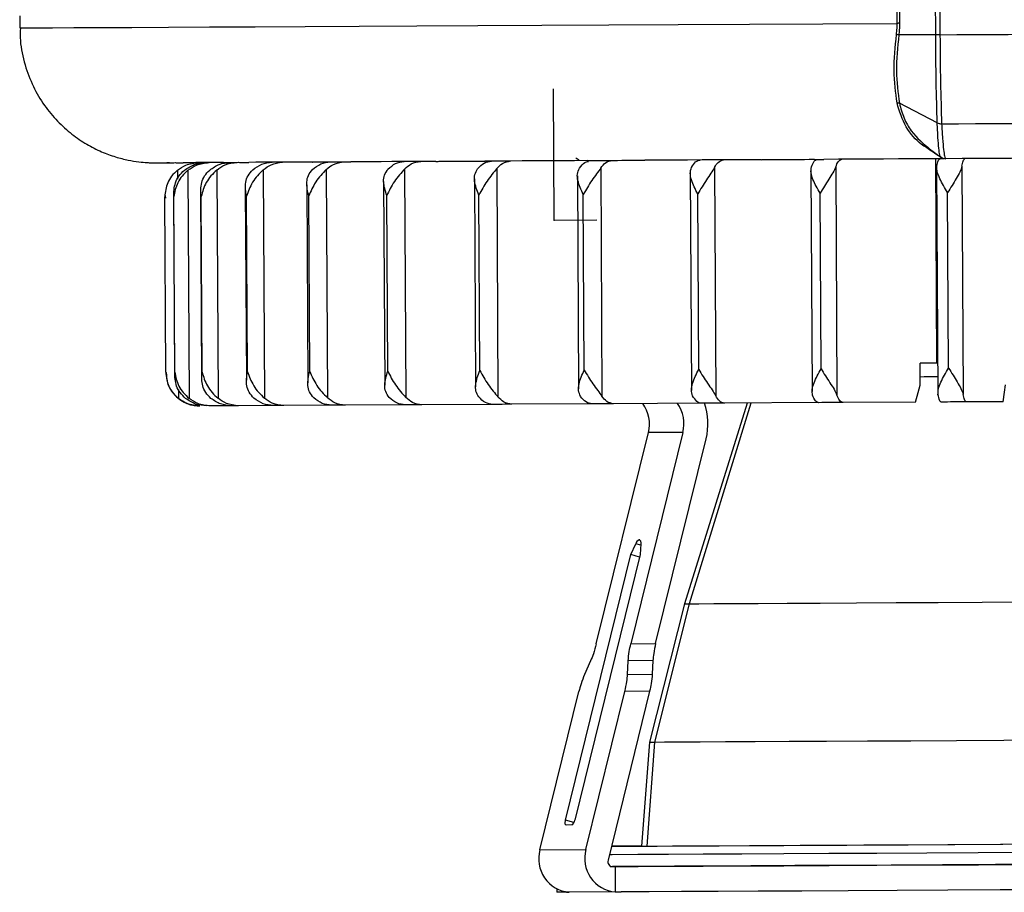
# Model space of a CAD drawing. Header units: millimetres. Extents: x -353 to -41, y 81 to 365.
# Tile 1 of 48: x -349 to -291, y 81 to 132. Entities that reach past the tile are written whole.
import ezdxf

# ---------------------------------------------------------------- set-up
doc = ezdxf.new("R2010")
doc.units = ezdxf.units.MM
doc.header["$PDSIZE"] = -1

msp = doc.modelspace()

# ---------------------------------------------------------------- linework, layer by layer
at = {"color": 7, "linetype": 'Continuous', "lineweight": 25}
for p, q in [((-294.901, 166.669), (-294.713, 131.106)), ((-294.964, 131.105), (-295.152, 166.593)), ((-297.236, 131.779), (-297.415, 165.558)), ((-297.277, 165.559), (-297.098, 131.78)), ((-348.984, 132.225), (-348.98, 131.509)), ((-294.964, 131.105), (-297.14, 131.093)), ((-294.875, 125.911), (-297.103, 127.061)), ((-295.406, 124.429), (-294.652, 123.878)), ((-294.894, 111.743), (-294.958, 123.792)), ((-340.908, 123.551), (-340.143, 123.555)), ((-340.143, 123.555), (-340.218, 123.556)), ((-339.687, 123.115), (-339.684, 122.588)), ((-339.059, 123.118), (-338.988, 109.654)), ((-337.36, 123.126), (-337.288, 109.662)), ((-337.058, 123.571), (-336.991, 123.575)), ((-336.961, 123.571), (-337.041, 123.571)), ((-337.041, 123.571), (-337.029, 123.571)), ((-334.624, 123.14), (-334.552, 109.676)), ((-331.728, 123.598), (-331.691, 123.601)), ((-331.586, 123.599), (-331.728, 123.598)), ((-331.705, 123.6), (-331.727, 123.598)), ((-330.907, 123.16), (-330.836, 109.696)), ((-326.285, 123.184), (-326.213, 109.72)), ((-320.851, 123.212), (-320.78, 109.748)), ((-314.717, 123.244), (-314.646, 109.781)), ((-308.008, 123.28), (-307.936, 109.816)), ((-300.859, 123.318), (-300.787, 109.854)), ((-294.908, 123.352), (-294.837, 109.883)), ((-293.416, 123.357), (-293.345, 109.893)), ((-322.164, 122.615), (-322.099, 110.332)), ((-316.095, 122.787), (-316.028, 110.223)), ((-309.437, 122.952), (-309.369, 110.128)), ((-302.327, 123.096), (-302.258, 110.06)), ((-335.678, 122.075), (-335.618, 110.73)), ((-332.056, 122.262), (-331.994, 110.581)), ((-327.52, 122.448), (-327.457, 110.442)), ((-340.372, 111.204), (-340.427, 121.554)), ((-340.411, 121.63), (-340.39, 121.467)), ((-339.906, 121.716), (-339.85, 111.046)), ((-339.843, 111.206), (-339.898, 121.556)), ((-338.313, 121.892), (-338.254, 110.886)), ((-338.226, 111.214), (-338.281, 121.564)), ((-335.553, 111.228), (-335.608, 121.578)), ((-331.88, 111.247), (-331.934, 121.597)), ((-327.279, 111.271), (-327.334, 121.621)), ((-321.846, 111.3), (-321.901, 121.65)), ((-315.691, 111.332), (-315.746, 121.682)), ((-308.939, 111.368), (-308.994, 121.718)), ((-301.728, 111.406), (-301.783, 121.756)), ((-294.204, 111.446), (-294.259, 121.795)), ((-294.894, 111.743), (-295.89, 111.738)), ((-295.883, 110.438), (-295.89, 111.738)), ((-339.618, 110.177), (-339.616, 109.651)), ((-336.501, 109.224), (-337.742, 109.217)), ((-334.028, 109.237), (-336.081, 109.226)), ((-330.585, 109.255), (-333.407, 109.24)), ((-326.241, 109.277), (-329.775, 109.258)), ((-321.086, 109.304), (-325.26, 109.282)), ((-315.223, 109.335), (-319.953, 109.31)), ((-308.774, 109.369), (-313.962, 109.341)), ((-306.088, 109.383), (-309.773, 97.545)), ((-305.86, 109.384), (-309.501, 97.546)), ((-301.868, 109.406), (-307.409, 109.376)), ((-296.162, 109.436), (-300.428, 109.413)), ((-290.985, 109.464), (-293.161, 109.451)), ((-314.978, 95.174), (-311.907, 107.637)), ((-309.871, 107.647), (-312.942, 95.184)), ((-309.871, 107.647), (-311.907, 107.637)), ((-311.481, 95.192), (-308.506, 107.266)), ((-312.934, 100.442), (-312.656, 101.073)), ((-312.363, 100.992), (-312.656, 101.073)), ((-312.417, 101.314), (-312.446, 101.322)), ((-312.359, 101.075), (-312.391, 100.445)), ((-316.792, 84.784), (-312.934, 100.442)), ((-312.391, 100.445), (-316.249, 84.787)), ((-312.427, 100.301), (-312.934, 100.442)), ((-309.773, 97.545), (-311.845, 89.389)), ((-309.501, 97.546), (-311.548, 89.39)), ((-312.942, 95.184), (-311.481, 95.192)), ((-315.316, 94.172), (-315.672, 93.366)), ((-313.138, 93.379), (-313.097, 94.183)), ((-311.637, 94.191), (-313.097, 94.183)), ((-311.637, 94.191), (-311.677, 93.387)), ((-313.138, 93.379), (-311.677, 93.387)), ((-318.308, 83.038), (-316.009, 92.365)), ((-315.592, 83.052), (-313.294, 92.378)), ((-311.833, 92.386), (-314.289, 82.419)), ((-311.833, 92.386), (-313.294, 92.378)), ((-311.845, 89.389), (-312.305, 83.252)), ((-311.548, 89.39), (-312.004, 83.254)), ((-316.297, 84.646), (-316.792, 84.784)), ((-316.423, 84.496), (-316.762, 84.495)), ((-318.308, 83.038), (-315.592, 83.052)), ((-312.848, 83.249), (-312.848, 83.249)), ((-313.87, 82.043), (-314.015, 82.042)), ((-313.87, 82.043), (-313.862, 80.546)), ((-317.31, 80.732), (-317.309, 80.526)), ((-313.507, 80.545), (-316.731, 80.529))]:
    msp.add_line(p, q, dxfattribs=at)
at = {"color": 7, "linetype": 'Continuous'}
for q in [(-317.501, 127.91), (-314.939, 120.188)]:
    msp.add_line((-317.46, 120.175), q, dxfattribs=at)
at = {"color": 7, "linetype": 'Continuous', "lineweight": 25, "flags": 128}
for points in [[(-348.98, 131.509), (-348.945, 131.509), (-348.636, 131.51), (-348.005, 131.513), (-347.058, 131.518), (-345.798, 131.524), (-344.232, 131.532), (-342.368, 131.542), (-340.216, 131.553), (-337.787, 131.566), (-335.094, 131.58), (-332.15, 131.595), (-328.97, 131.612), (-325.571, 131.63), (-321.971, 131.649), (-318.187, 131.669), (-314.241, 131.689), (-310.151, 131.711), (-305.938, 131.733), (-301.626, 131.756), (-297.236, 131.779)], [(-297.098, 131.78), (-297.113, 131.78), (-297.129, 131.78), (-297.146, 131.78), (-297.163, 131.78), (-297.18, 131.78), (-297.198, 131.779), (-297.217, 131.779), (-297.236, 131.779)], [(-294.713, 131.106), (-293.71, 131.111), (-292.705, 131.117), (-291.699, 131.122), (-290.691, 131.127), (-289.682, 131.133), (-288.673, 131.138), (-287.663, 131.144), (-286.652, 131.149)], [(-294.614, 125.852), (-293.619, 125.857), (-292.623, 125.862), (-291.624, 125.868), (-290.625, 125.873), (-289.625, 125.878), (-288.623, 125.884), (-287.621, 125.889), (-286.619, 125.894)], [(-315.482, 123.683), (-316.273, 123.679), (-317.055, 123.675), (-317.829, 123.671), (-318.593, 123.667), (-319.347, 123.663), (-320.092, 123.659), (-320.826, 123.655), (-321.551, 123.651)], [(-314.939, 123.692), (-314.696, 123.693), (-314.454, 123.694), (-314.21, 123.695), (-313.966, 123.697), (-313.72, 123.698), (-313.475, 123.699), (-313.228, 123.701), (-312.981, 123.702)], [(-305.259, 123.737), (-306.139, 123.733), (-307.012, 123.728), (-307.88, 123.723), (-308.741, 123.719), (-309.596, 123.714), (-310.444, 123.71), (-311.284, 123.705), (-312.117, 123.701)], [(-304.586, 123.746), (-304.318, 123.748), (-304.05, 123.749), (-303.782, 123.75), (-303.513, 123.752), (-303.244, 123.753), (-302.975, 123.755), (-302.705, 123.756), (-302.434, 123.758)], [(-294.475, 123.794), (-295.372, 123.789), (-296.265, 123.785), (-297.156, 123.78), (-298.044, 123.775), (-298.929, 123.771), (-299.811, 123.766), (-300.688, 123.761), (-301.562, 123.757)], [(-286.596, 123.836), (-287.57, 123.831), (-288.545, 123.825), (-289.518, 123.82), (-290.491, 123.815), (-291.463, 123.81), (-292.433, 123.805), (-293.401, 123.8), (-294.368, 123.795)], [(-340.288, 123.559), (-340.234, 123.56), (-340.18, 123.56), (-340.124, 123.56), (-340.067, 123.561), (-340.008, 123.561), (-339.948, 123.561), (-339.886, 123.561), (-339.823, 123.562)], [(-337.041, 123.571), (-337.383, 123.569), (-337.709, 123.567), (-338.02, 123.566), (-338.316, 123.564), (-338.596, 123.563), (-338.861, 123.561), (-339.111, 123.56), (-339.344, 123.559)], [(-337.004, 123.576), (-336.894, 123.577), (-336.783, 123.577), (-336.67, 123.578), (-336.557, 123.578), (-336.442, 123.579), (-336.325, 123.58), (-336.207, 123.58), (-336.088, 123.581)], [(-331.728, 123.598), (-332.244, 123.595), (-332.747, 123.593), (-333.235, 123.59), (-333.71, 123.588), (-334.171, 123.585), (-334.618, 123.583), (-335.05, 123.581), (-335.468, 123.579)], [(-331.51, 123.605), (-331.348, 123.606), (-331.185, 123.606), (-331.021, 123.607), (-330.856, 123.608), (-330.69, 123.609), (-330.522, 123.61), (-330.354, 123.611), (-330.184, 123.612)], [(-324.435, 123.636), (-325.103, 123.633), (-325.76, 123.629), (-326.405, 123.626), (-327.039, 123.623), (-327.66, 123.619), (-328.269, 123.616), (-328.865, 123.613), (-329.449, 123.61)], [(-324.046, 123.644), (-323.84, 123.645), (-323.632, 123.646), (-323.424, 123.647), (-323.214, 123.648), (-323.004, 123.649), (-322.793, 123.65), (-322.581, 123.651), (-322.367, 123.653)], [(-295.886, 110.939), (-295.636, 110.94), (-294.843, 110.944)], [(-296.162, 109.436), (-296.006, 109.997), (-295.883, 110.438)], [(-290.985, 109.464), (-290.907, 110.024), (-290.845, 110.464)], [(-336.081, 109.226), (-336.135, 109.226), (-336.189, 109.225), (-336.242, 109.225), (-336.295, 109.225), (-336.347, 109.224), (-336.398, 109.224), (-336.449, 109.224), (-336.499, 109.224)], [(-333.407, 109.24), (-333.486, 109.239), (-333.565, 109.239), (-333.644, 109.238), (-333.721, 109.238), (-333.798, 109.238), (-333.875, 109.237), (-333.951, 109.237), (-334.026, 109.236)], [(-329.775, 109.258), (-329.878, 109.258), (-329.981, 109.257), (-330.082, 109.257), (-330.184, 109.256), (-330.284, 109.256), (-330.384, 109.255), (-330.484, 109.255), (-330.583, 109.254)], [(-325.26, 109.282), (-325.384, 109.281), (-325.508, 109.281), (-325.631, 109.28), (-325.754, 109.279), (-325.876, 109.279), (-325.997, 109.278), (-326.119, 109.277), (-326.239, 109.277)], [(-319.953, 109.31), (-320.096, 109.309), (-320.238, 109.308), (-320.38, 109.308), (-320.522, 109.307), (-320.663, 109.306), (-320.804, 109.305), (-320.944, 109.305), (-321.084, 109.304)], [(-313.962, 109.341), (-314.121, 109.34), (-314.279, 109.34), (-314.437, 109.339), (-314.595, 109.338), (-314.752, 109.337), (-314.909, 109.336), (-315.066, 109.335), (-315.222, 109.335)], [(-307.409, 109.376), (-307.581, 109.375), (-307.752, 109.374), (-307.922, 109.373), (-308.093, 109.372), (-308.263, 109.371), (-308.433, 109.37), (-308.603, 109.37), (-308.772, 109.369)], [(-300.428, 109.413), (-300.609, 109.412), (-300.789, 109.411), (-300.969, 109.41), (-301.149, 109.409), (-301.328, 109.408), (-301.508, 109.407), (-301.687, 109.406), (-301.866, 109.405)], [(-293.161, 109.451), (-293.346, 109.45), (-293.532, 109.449), (-293.718, 109.448), (-293.903, 109.447), (-294.089, 109.446), (-294.274, 109.445), (-294.459, 109.444), (-294.645, 109.443)], [(-312.446, 101.322), (-312.425, 101.318), (-312.406, 101.305), (-312.39, 101.285), (-312.377, 101.256), (-312.367, 101.22), (-312.361, 101.177), (-312.358, 101.129), (-312.359, 101.075)], [(-309.501, 97.546), (-308.93, 97.549), (-308.054, 97.554), (-306.883, 97.56), (-305.435, 97.567), (-303.727, 97.576), (-301.783, 97.586), (-299.631, 97.598), (-297.298, 97.61), (-294.816, 97.623), (-292.219, 97.637), (-289.542, 97.651)], [(-309.773, 97.545), (-309.757, 97.545), (-309.501, 97.546)], [(-311.548, 89.39), (-310.955, 89.393), (-310.05, 89.398), (-308.847, 89.404), (-307.359, 89.412), (-305.606, 89.421), (-303.61, 89.431), (-301.395, 89.443), (-298.99, 89.456), (-296.425, 89.469), (-293.732, 89.484), (-290.945, 89.498), (-288.099, 89.513)], [(-311.845, 89.389), (-311.824, 89.389), (-311.548, 89.39)], [(-316.762, 84.495), (-316.781, 84.5), (-316.796, 84.517), (-316.807, 84.543), (-316.813, 84.579), (-316.815, 84.623), (-316.812, 84.673), (-316.804, 84.728), (-316.792, 84.784)], [(-314.086, 83.242), (-313.465, 83.245), (-311.882, 83.254), (-310.018, 83.263), (-307.893, 83.274), (-305.53, 83.287), (-302.957, 83.3), (-300.2, 83.315), (-297.289, 83.33), (-294.258, 83.346), (-291.138, 83.363), (-287.965, 83.38)], [(-312.305, 83.253), (-313.333, 83.248), (-314.086, 83.244)], [(-312.848, 83.249), (-312.87, 83.249), (-313.076, 83.248), (-313.436, 83.246), (-313.894, 83.244), (-314.086, 83.243)], [(-314.086, 83.243), (-313.786, 83.244), (-313.344, 83.247), (-313.015, 83.248), (-312.848, 83.249)], [(-312.305, 83.252), (-312.284, 83.252), (-312.004, 83.254)], [(-312.004, 83.254), (-311.398, 83.257), (-310.477, 83.262), (-309.25, 83.268), (-307.734, 83.276), (-305.947, 83.285), (-303.912, 83.296), (-301.655, 83.308), (-299.203, 83.32), (-296.589, 83.334), (-293.844, 83.349), (-291.003, 83.364), (-288.102, 83.379)], [(-289.348, 82.872), (-292.452, 82.856), (-295.492, 82.84), (-298.437, 82.824), (-301.257, 82.809), (-303.923, 82.795), (-306.406, 82.782), (-308.683, 82.77), (-310.729, 82.76), (-312.524, 82.75), (-314.049, 82.742), (-314.21, 82.741)], [(-314.156, 82.042), (-314.045, 82.042), (-312.52, 82.05), (-310.725, 82.06), (-308.679, 82.07), (-306.403, 82.082), (-303.919, 82.095), (-301.253, 82.109), (-298.434, 82.124), (-295.489, 82.14), (-292.448, 82.156), (-289.344, 82.172)], [(-275.661, 82.245), (-278.724, 82.229), (-281.867, 82.212), (-285.056, 82.195), (-288.257, 82.178), (-291.436, 82.161), (-294.561, 82.145), (-297.596, 82.129), (-300.512, 82.113), (-303.275, 82.099), (-305.858, 82.085), (-308.233, 82.073), (-310.375, 82.061), (-312.26, 82.052), (-313.87, 82.043)], [(-275.653, 80.745), (-278.664, 80.729), (-281.752, 80.712), (-284.886, 80.696), (-288.033, 80.679), (-291.162, 80.663), (-294.24, 80.646), (-297.235, 80.63), (-300.118, 80.615), (-302.858, 80.601), (-305.428, 80.587), (-307.801, 80.575), (-309.953, 80.564), (-311.862, 80.554), (-313.507, 80.545)], [(-316.731, 80.529), (-317.178, 80.526), (-317.309, 80.526)]]:
    msp.add_lwpolyline(points, dxfattribs=at)
at = {"color": 7, "linetype": 'Continuous', "lineweight": 25}
for centre, radius, start, end in [((-294.591, 126.506), 0.654, 244.26545, 268.05008), ((-294.37, 124.294), 0.499, 233.84824, 254.70642), ((-341.228, 124.129), 0.574, 269.51599, 270.38619), ((-313.939, 108.144), 2.094, 345.97351, 35.32717), ((-311.899, 108.156), 2.091, 345.92583, 35.24751), ((-312.106, 108.153), 3.708, 346.1667, 19.2368), ((-312.297, 100.984), 0.37, 113.84842, 165.99872), ((-316.631, 84.817), 0.382, 302.93349, 355.45281), ((-316.397, 82.507), 1.983, 164.48522, 264.77091), ((-313.681, 82.521), 1.983, 164.48522, 264.77091), ((-314.004, 82.339), 0.296, 164.33977, 267.9097)]:
    msp.add_arc(centre, radius, start, end, dxfattribs=at)
for points, knots in [([(-348.942, 131.509), (-348.948, 131.257), (-348.968, 130.519), (-348.704, 129.342), (-348.22, 128.058), (-347.56, 126.944), (-346.786, 126.005), (-345.938, 125.241), (-345.06, 124.644), (-344.189, 124.203), (-343.365, 123.9), (-342.624, 123.711), (-342.002, 123.61), (-341.543, 123.567), (-341.304, 123.558), (-341.222, 123.555)], [0, 0, 0, 0, 0.061388, 0.180112, 0.291309, 0.396061, 0.494795, 0.587535, 0.673997, 0.753591, 0.8254, 0.888137, 0.940142, 0.979414, 1, 1, 1, 1]), ([(-297.277, 131.118), (-297.263, 131.24), (-297.239, 131.46), (-297.236, 131.682), (-297.236, 131.779)], [0, 0, 0, 0, 0.5598889, 1, 1, 1, 1]), ([(-297.098, 131.78), (-297.1, 131.651), (-297.103, 131.421), (-297.128, 131.194), (-297.14, 131.093)], [0, 0, 0, 0, 0.559894, 1, 1, 1, 1]), ([(-297.246, 127.081), (-297.327, 127.702), (-297.49, 128.95), (-297.348, 130.393), (-297.277, 131.118)], [0, 0, 0, 0, 0.497857, 1, 1, 1, 1]), ([(-297.14, 131.093), (-297.211, 130.373), (-297.352, 128.932), (-297.186, 127.684), (-297.103, 127.061)], [0, 0, 0, 0, 0.500439, 1, 1, 1, 1]), ([(-294.875, 125.916), (-294.897, 126.692), (-294.94, 128.244), (-294.956, 130.151), (-294.964, 131.105)], [0, 0, 0, 0, 0.4997829, 1, 1, 1, 1]), ([(-294.713, 131.106), (-294.705, 130.149), (-294.689, 128.218), (-294.639, 126.645), (-294.614, 125.852)], [0, 0, 0, 0, 0.495884, 1, 1, 1, 1]), ([(-297.103, 127.061), (-297.125, 127.067), (-297.168, 127.08), (-297.22, 127.08), (-297.246, 127.081)], [0, 0, 0, 0, 0.500001, 1, 1, 1, 1]), ([(-295.49, 124.433), (-295.6, 124.504), (-296.015, 124.773), (-296.788, 125.607), (-297.094, 126.589), (-297.246, 127.081)], [0, 0, 0, 0, 0.152095, 0.575863, 1, 1, 1, 1]), ([(-297.103, 127.061), (-297.024, 126.763), (-296.867, 126.166), (-296.267, 125.163), (-295.682, 124.674), (-295.291, 124.347)], [0, 0, 0, 0, 0.248472, 0.497414, 1, 1, 1, 1]), ([(-294.875, 125.911), (-294.875, 125.911), (-294.875, 125.911), (-294.875, 125.911), (-294.875, 125.911), (-294.875, 125.911), (-294.875, 125.911), (-294.875, 125.911), (-294.875, 125.912), (-294.875, 125.913), (-294.875, 125.914), (-294.875, 125.916), (-294.875, 125.916)], [0, 0, 0, 0, 0.006223, 0.011976, 0.017731, 0.031294, 0.055515, 0.098767, 0.176002, 0.313921, 0.560206, 1, 1, 1, 1]), ([(-294.875, 125.911), (-294.835, 125.894), (-294.756, 125.86), (-294.661, 125.852), (-294.613, 125.848)], [0, 0, 0, 0, 0.500009, 1, 1, 1, 1]), ([(-294.665, 123.891), (-294.685, 123.916), (-294.724, 123.968), (-294.78, 124.383), (-294.832, 125.011), (-294.861, 125.61), (-294.875, 125.911)], [0, 0, 0, 0, 0.250248, 0.499608, 0.749248, 1, 1, 1, 1]), ([(-294.614, 125.852), (-294.614, 125.851), (-294.614, 125.85), (-294.613, 125.848), (-294.613, 125.848)], [0, 0, 0, 0, 0.559999, 1, 1, 1, 1]), ([(-294.613, 125.848), (-294.597, 125.552), (-294.564, 124.942), (-294.505, 124.318), (-294.44, 123.881), (-294.393, 123.825), (-294.368, 123.795)], [0, 0, 0, 0, 0.2420926, 0.5004735, 0.7275949, 1, 1, 1, 1]), ([(-294.475, 123.794), (-294.507, 123.806), (-294.573, 123.83), (-294.893, 124.012), (-295.277, 124.282), (-295.49, 124.433)], [0, 0, 0, 0, 0.298765, 0.610312, 1, 1, 1, 1]), ([(-315.984, 123.705), (-316.018, 123.724), (-316.085, 123.763), (-316.153, 123.802), (-316.187, 123.821)], [0, 0, 0, 0, 0.500122, 1, 1, 1, 1]), ([(-315.482, 123.683), (-315.421, 123.685), (-315.301, 123.687), (-315.059, 123.69), (-314.939, 123.692)], [0, 0, 0, 0, 0.5002297, 1, 1, 1, 1]), ([(-314.717, 123.244), (-314.628, 123.358), (-314.425, 123.618), (-314.177, 123.665), (-314.038, 123.691)], [0, 0, 0, 0, 0.43833, 1, 1, 1, 1]), ([(-312.981, 123.702), (-312.843, 123.702), (-312.567, 123.702), (-312.267, 123.701), (-312.117, 123.701)], [0, 0, 0, 0, 0.500127, 1, 1, 1, 1]), ([(-309.37, 123.273), (-309.292, 123.401), (-309.134, 123.657), (-308.943, 123.698), (-308.848, 123.718)], [0, 0, 0, 0, 0.5, 1, 1, 1, 1]), ([(-308.008, 123.28), (-307.939, 123.394), (-307.783, 123.653), (-307.592, 123.7), (-307.485, 123.726)], [0, 0, 0, 0, 0.43833, 1, 1, 1, 1]), ([(-305.259, 123.737), (-305.171, 123.739), (-304.996, 123.742), (-304.722, 123.745), (-304.586, 123.746)], [0, 0, 0, 0, 0.500131, 1, 1, 1, 1]), ([(-302.434, 123.758), (-302.286, 123.758), (-301.991, 123.758), (-301.705, 123.757), (-301.562, 123.757)], [0, 0, 0, 0, 0.5001273, 1, 1, 1, 1]), ([(-302.297, 123.31), (-302.243, 123.438), (-302.137, 123.694), (-302.007, 123.734), (-301.942, 123.755)], [0, 0, 0, 0, 0.5, 1, 1, 1, 1]), ([(-300.859, 123.318), (-300.812, 123.431), (-300.707, 123.69), (-300.577, 123.737), (-300.504, 123.762)], [0, 0, 0, 0, 0.43833, 1, 1, 1, 1]), ([(-294.9, 123.349), (-294.874, 123.477), (-294.82, 123.732), (-294.754, 123.773), (-294.721, 123.793)], [0, 0, 0, 0, 0.5000001, 1, 1, 1, 1]), ([(-294.674, 123.894), (-294.627, 123.865), (-294.533, 123.807), (-294.423, 123.799), (-294.368, 123.795)], [0, 0, 0, 0, 0.498484, 1, 1, 1, 1]), ([(-293.416, 123.357), (-293.393, 123.47), (-293.34, 123.729), (-293.274, 123.775), (-293.237, 123.801)], [0, 0, 0, 0, 0.4383299, 1, 1, 1, 1]), ([(-341.224, 123.555), (-341.208, 123.554), (-341.174, 123.553), (-340.997, 123.552), (-340.908, 123.551)], [0, 0, 0, 0, 0.499974, 1, 1, 1, 1]), ([(-339.687, 123.115), (-339.806, 123.002), (-340.043, 122.778), (-340.35, 122.249), (-340.396, 121.832), (-340.427, 121.554)], [0, 0, 0, 0, 0.250861, 0.501307, 1, 1, 1, 1]), ([(-340.218, 123.556), (-340.246, 123.556), (-340.333, 123.557), (-340.306, 123.559), (-340.288, 123.559)], [0, 0, 0, 0, 0.331876, 1, 1, 1, 1]), ([(-339.059, 123.118), (-339.179, 123.005), (-339.419, 122.781), (-339.761, 122.252), (-339.843, 121.834), (-339.898, 121.556)], [0, 0, 0, 0, 0.250861, 0.501307, 1, 1, 1, 1]), ([(-339.898, 121.556), (-339.891, 121.834), (-339.88, 122.251), (-339.613, 122.78), (-339.383, 123.004), (-339.268, 123.117)], [0, 0, 0, 0, 0.498883, 0.749389, 1, 1, 1, 1]), ([(-339.823, 123.562), (-339.775, 123.561), (-339.681, 123.56), (-339.456, 123.559), (-339.344, 123.559)], [0, 0, 0, 0, 0.499974, 1, 1, 1, 1]), ([(-339.687, 123.115), (-339.523, 123.229), (-339.147, 123.49), (-338.691, 123.538), (-338.434, 123.564)], [0, 0, 0, 0, 0.43833, 1, 1, 1, 1]), ([(-339.268, 123.117), (-339.081, 123.245), (-338.705, 123.502), (-338.254, 123.545), (-338.028, 123.566)], [0, 0, 0, 0, 0.5, 1, 1, 1, 1]), ([(-339.059, 123.118), (-338.896, 123.232), (-338.525, 123.493), (-338.072, 123.54), (-337.818, 123.567)], [0, 0, 0, 0, 0.43833, 1, 1, 1, 1]), ([(-338.281, 121.564), (-338.299, 121.842), (-338.325, 122.259), (-338.104, 122.787), (-337.887, 123.012), (-337.778, 123.124)], [0, 0, 0, 0, 0.498883, 0.749389, 1, 1, 1, 1]), ([(-337.36, 123.126), (-337.479, 123.014), (-337.717, 122.789), (-338.087, 122.26), (-338.203, 121.842), (-338.281, 121.564)], [0, 0, 0, 0, 0.250861, 0.501307, 1, 1, 1, 1]), ([(-337.778, 123.124), (-337.596, 123.253), (-337.232, 123.51), (-336.794, 123.552), (-336.575, 123.573)], [0, 0, 0, 0, 0.5000001, 1, 1, 1, 1]), ([(-337.36, 123.126), (-337.202, 123.24), (-336.842, 123.501), (-336.403, 123.549), (-336.157, 123.576)], [0, 0, 0, 0, 0.43833, 1, 1, 1, 1]), ([(-337.041, 123.571), (-337.073, 123.571), (-337.138, 123.573), (-337.048, 123.575), (-337.004, 123.576)], [0, 0, 0, 0, 0.50023, 1, 1, 1, 1]), ([(-336.088, 123.581), (-336.012, 123.581), (-335.86, 123.58), (-335.599, 123.579), (-335.468, 123.579)], [0, 0, 0, 0, 0.499974, 1, 1, 1, 1]), ([(-335.608, 121.578), (-335.65, 121.856), (-335.714, 122.273), (-335.544, 122.8), (-335.344, 123.025), (-335.243, 123.137)], [0, 0, 0, 0, 0.498883, 0.749389, 1, 1, 1, 1]), ([(-334.624, 123.14), (-334.74, 123.028), (-334.971, 122.803), (-335.361, 122.274), (-335.51, 121.856), (-335.608, 121.578)], [0, 0, 0, 0, 0.250861, 0.501307, 1, 1, 1, 1]), ([(-335.243, 123.137), (-335.071, 123.266), (-334.725, 123.523), (-334.31, 123.565), (-334.102, 123.586)], [0, 0, 0, 0, 0.5, 1, 1, 1, 1]), ([(-334.624, 123.14), (-334.474, 123.254), (-334.132, 123.515), (-333.716, 123.563), (-333.483, 123.589)], [0, 0, 0, 0, 0.43833, 1, 1, 1, 1]), ([(-331.934, 121.597), (-332, 121.875), (-332.099, 122.291), (-331.984, 122.819), (-331.804, 123.043), (-331.714, 123.155)], [0, 0, 0, 0, 0.498883, 0.749389, 1, 1, 1, 1]), ([(-330.907, 123.16), (-331.017, 123.047), (-331.237, 122.823), (-331.64, 122.293), (-331.817, 121.875), (-331.934, 121.597)], [0, 0, 0, 0, 0.250861, 0.501307, 1, 1, 1, 1]), ([(-331.728, 123.598), (-331.729, 123.599), (-331.731, 123.601), (-331.583, 123.604), (-331.51, 123.605)], [0, 0, 0, 0, 0.50023, 1, 1, 1, 1]), ([(-331.714, 123.155), (-331.555, 123.284), (-331.235, 123.541), (-330.851, 123.583), (-330.659, 123.604)], [0, 0, 0, 0, 0.5, 1, 1, 1, 1]), ([(-330.907, 123.16), (-330.768, 123.274), (-330.452, 123.534), (-330.068, 123.582), (-329.851, 123.608)], [0, 0, 0, 0, 0.43833, 1, 1, 1, 1]), ([(-330.184, 123.612), (-330.082, 123.611), (-329.879, 123.611), (-329.593, 123.61), (-329.449, 123.61)], [0, 0, 0, 0, 0.499974, 1, 1, 1, 1]), ([(-327.334, 121.621), (-327.422, 121.898), (-327.554, 122.315), (-327.497, 122.842), (-327.342, 123.066), (-327.264, 123.179)], [0, 0, 0, 0, 0.498883, 0.749389, 1, 1, 1, 1]), ([(-326.285, 123.184), (-326.387, 123.071), (-326.59, 122.847), (-326.997, 122.318), (-327.2, 121.899), (-327.334, 121.621)], [0, 0, 0, 0, 0.250861, 0.501307, 1, 1, 1, 1]), ([(-327.264, 123.179), (-327.12, 123.307), (-326.834, 123.564), (-326.488, 123.606), (-326.315, 123.627)], [0, 0, 0, 0, 0.5, 1, 1, 1, 1]), ([(-326.285, 123.184), (-326.16, 123.298), (-325.876, 123.558), (-325.53, 123.605), (-325.336, 123.632)], [0, 0, 0, 0, 0.43833, 1, 1, 1, 1]), ([(-324.435, 123.636), (-324.405, 123.637), (-324.344, 123.64), (-324.145, 123.642), (-324.046, 123.644)], [0, 0, 0, 0, 0.5002297, 1, 1, 1, 1]), ([(-322.367, 123.653), (-322.245, 123.652), (-322, 123.652), (-321.701, 123.652), (-321.551, 123.651)], [0, 0, 0, 0, 0.4999737, 1, 1, 1, 1]), ([(-321.901, 121.65), (-322.01, 121.927), (-322.173, 122.343), (-322.173, 122.87), (-322.046, 123.094), (-321.982, 123.206)], [0, 0, 0, 0, 0.498883, 0.749389, 1, 1, 1, 1]), ([(-321.982, 123.206), (-321.858, 123.334), (-321.609, 123.591), (-321.31, 123.633), (-321.16, 123.654)], [0, 0, 0, 0, 0.5, 1, 1, 1, 1]), ([(-320.851, 123.212), (-320.943, 123.1), (-321.127, 122.876), (-321.53, 122.346), (-321.753, 121.928), (-321.901, 121.65)], [0, 0, 0, 0, 0.250861, 0.501307, 1, 1, 1, 1]), ([(-320.851, 123.212), (-320.744, 123.326), (-320.497, 123.586), (-320.197, 123.633), (-320.029, 123.66)], [0, 0, 0, 0, 0.43833, 1, 1, 1, 1]), ([(-315.746, 121.682), (-315.873, 121.959), (-316.064, 122.375), (-316.123, 122.902), (-316.026, 123.126), (-315.977, 123.238)], [0, 0, 0, 0, 0.498883, 0.749389, 1, 1, 1, 1]), ([(-315.977, 123.238), (-315.875, 123.371), (-315.714, 123.581), (-315.519, 123.622), (-315.446, 123.637)], [0, 0, 0, 0, 0.629746, 1, 1, 1, 1]), ([(-314.717, 123.244), (-314.797, 123.132), (-314.957, 122.908), (-315.347, 122.379), (-315.587, 121.96), (-315.746, 121.682)], [0, 0, 0, 0, 0.2508611, 0.5013073, 1, 1, 1, 1]), ([(-308.994, 121.718), (-309.137, 121.995), (-309.351, 122.411), (-309.467, 122.937), (-309.403, 123.161), (-309.37, 123.273)], [0, 0, 0, 0, 0.4988829, 0.7493889, 1, 1, 1, 1]), ([(-308.008, 123.28), (-308.074, 123.168), (-308.206, 122.944), (-308.576, 122.415), (-308.827, 121.996), (-308.994, 121.718)], [0, 0, 0, 0, 0.250861, 0.501307, 1, 1, 1, 1]), ([(-301.783, 121.756), (-301.938, 122.033), (-302.172, 122.449), (-302.343, 122.975), (-302.312, 123.198), (-302.297, 123.31)], [0, 0, 0, 0, 0.498883, 0.749389, 1, 1, 1, 1]), ([(-300.859, 123.318), (-300.91, 123.205), (-301.012, 122.981), (-301.354, 122.453), (-301.612, 122.034), (-301.783, 121.756)], [0, 0, 0, 0, 0.2508614, 0.5013074, 1, 1, 1, 1]), ([(-294.259, 121.795), (-294.424, 122.072), (-294.673, 122.488), (-294.895, 123.014), (-294.899, 123.237), (-294.9, 123.349)], [0, 0, 0, 0, 0.498883, 0.749389, 1, 1, 1, 1]), ([(-293.416, 123.357), (-293.451, 123.245), (-293.522, 123.021), (-293.829, 122.492), (-294.087, 122.074), (-294.259, 121.795)], [0, 0, 0, 0, 0.250861, 0.501307, 1, 1, 1, 1]), ([(-340.372, 111.204), (-340.338, 110.926), (-340.287, 110.509), (-339.975, 109.984), (-339.735, 109.762), (-339.616, 109.651)], [0, 0, 0, 0, 0.498883, 0.749389, 1, 1, 1, 1]), ([(-340.343, 111.178), (-340.333, 110.976), (-340.314, 110.568), (-340.029, 110.053), (-339.678, 109.675), (-339.319, 109.439), (-338.994, 109.305), (-338.731, 109.243), (-338.556, 109.222), (-338.462, 109.216), (-338.427, 109.215), (-338.408, 109.215), (-338.392, 109.215), (-338.374, 109.215), (-338.371, 109.215), (-338.368, 109.215)], [0, 0, 0, 0, 0.1678, 0.337822, 0.478135, 0.596744, 0.694493, 0.770344, 0.822364, 0.841426, 0.852308, 0.862059, 0.876455, 0.905679, 1, 1, 1, 1]), ([(-339.197, 109.653), (-339.313, 109.764), (-339.545, 109.986), (-339.818, 110.512), (-339.833, 110.929), (-339.843, 111.206)], [0, 0, 0, 0, 0.250861, 0.501307, 1, 1, 1, 1]), ([(-339.843, 111.206), (-339.786, 110.929), (-339.699, 110.512), (-339.351, 109.987), (-339.109, 109.765), (-338.988, 109.654)], [0, 0, 0, 0, 0.498883, 0.749389, 1, 1, 1, 1]), ([(-337.707, 109.66), (-337.817, 109.771), (-338.037, 109.994), (-338.263, 110.519), (-338.241, 110.937), (-338.226, 111.214)], [0, 0, 0, 0, 0.2508614, 0.5013074, 1, 1, 1, 1]), ([(-338.226, 111.214), (-338.146, 110.937), (-338.025, 110.52), (-337.649, 109.995), (-337.409, 109.773), (-337.288, 109.662)], [0, 0, 0, 0, 0.498883, 0.749389, 1, 1, 1, 1]), ([(-335.172, 109.673), (-335.273, 109.784), (-335.476, 110.007), (-335.651, 110.533), (-335.593, 110.95), (-335.553, 111.228)], [0, 0, 0, 0, 0.250861, 0.501307, 1, 1, 1, 1]), ([(-335.553, 111.228), (-335.452, 110.951), (-335.299, 110.534), (-334.903, 110.01), (-334.669, 109.787), (-334.552, 109.676)], [0, 0, 0, 0, 0.4988829, 0.7493889, 1, 1, 1, 1]), ([(-331.643, 109.692), (-331.734, 109.803), (-331.916, 110.025), (-332.037, 110.552), (-331.942, 110.969), (-331.88, 111.247)], [0, 0, 0, 0, 0.250861, 0.501307, 1, 1, 1, 1]), ([(-331.88, 111.247), (-331.759, 110.97), (-331.577, 110.554), (-331.169, 110.029), (-330.947, 109.807), (-330.836, 109.696)], [0, 0, 0, 0, 0.498883, 0.749389, 1, 1, 1, 1]), ([(-327.193, 109.715), (-327.271, 109.826), (-327.429, 110.049), (-327.492, 110.575), (-327.364, 110.993), (-327.279, 111.271)], [0, 0, 0, 0, 0.250861, 0.501307, 1, 1, 1, 1]), ([(-327.279, 111.271), (-327.142, 110.994), (-326.935, 110.578), (-326.522, 110.053), (-326.316, 109.831), (-326.213, 109.72)], [0, 0, 0, 0, 0.498883, 0.749389, 1, 1, 1, 1]), ([(-321.911, 109.742), (-321.976, 109.854), (-322.106, 110.077), (-322.11, 110.604), (-321.952, 111.022), (-321.846, 111.3)], [0, 0, 0, 0, 0.250861, 0.501307, 1, 1, 1, 1]), ([(-321.846, 111.3), (-321.695, 111.023), (-321.467, 110.607), (-321.059, 110.082), (-320.873, 109.86), (-320.78, 109.748)], [0, 0, 0, 0, 0.498883, 0.749389, 1, 1, 1, 1]), ([(-315.906, 109.774), (-315.955, 109.886), (-316.055, 110.108), (-316.001, 110.636), (-315.815, 111.054), (-315.691, 111.332)], [0, 0, 0, 0, 0.2508611, 0.5013073, 1, 1, 1, 1]), ([(-315.691, 111.332), (-315.529, 111.055), (-315.285, 110.639), (-314.889, 110.114), (-314.727, 109.892), (-314.646, 109.781)], [0, 0, 0, 0, 0.498883, 0.749389, 1, 1, 1, 1]), ([(-309.299, 109.809), (-309.333, 109.92), (-309.4, 110.143), (-309.289, 110.671), (-309.079, 111.089), (-308.939, 111.368)], [0, 0, 0, 0, 0.250861, 0.501307, 1, 1, 1, 1]), ([(-308.939, 111.368), (-308.769, 111.091), (-308.514, 110.675), (-308.138, 110.15), (-308.004, 109.927), (-307.936, 109.816)], [0, 0, 0, 0, 0.498883, 0.749389, 1, 1, 1, 1]), ([(-302.225, 109.846), (-302.242, 109.958), (-302.276, 110.181), (-302.11, 110.709), (-301.881, 111.127), (-301.728, 111.406)], [0, 0, 0, 0, 0.2508614, 0.5013074, 1, 1, 1, 1]), ([(-301.728, 111.406), (-301.554, 111.129), (-301.292, 110.713), (-300.944, 110.188), (-300.84, 109.965), (-300.787, 109.854)], [0, 0, 0, 0, 0.4988829, 0.7493889, 1, 1, 1, 1]), ([(-294.829, 109.885), (-294.829, 109.997), (-294.828, 110.22), (-294.61, 110.749), (-294.366, 111.167), (-294.204, 111.446)], [0, 0, 0, 0, 0.250861, 0.501307, 1, 1, 1, 1]), ([(-294.204, 111.446), (-294.029, 111.169), (-293.766, 110.753), (-293.454, 110.227), (-293.381, 110.005), (-293.345, 109.893)], [0, 0, 0, 0, 0.498883, 0.749389, 1, 1, 1, 1]), ([(-319.953, 109.31), (-320.122, 109.334), (-320.422, 109.378), (-320.671, 109.636), (-320.78, 109.748)], [0, 0, 0, 0, 0.56167, 1, 1, 1, 1]), ([(-315.222, 109.335), (-315.345, 109.354), (-315.593, 109.393), (-315.801, 109.647), (-315.906, 109.774)], [0, 0, 0, 0, 0.49896, 1, 1, 1, 1]), ([(-313.962, 109.341), (-314.102, 109.366), (-314.35, 109.41), (-314.556, 109.668), (-314.646, 109.781)], [0, 0, 0, 0, 0.56167, 1, 1, 1, 1]), ([(-308.772, 109.369), (-308.867, 109.388), (-309.058, 109.427), (-309.219, 109.681), (-309.299, 109.809)], [0, 0, 0, 0, 0.49896, 1, 1, 1, 1]), ([(-307.409, 109.376), (-307.517, 109.401), (-307.708, 109.445), (-307.867, 109.703), (-307.936, 109.816)], [0, 0, 0, 0, 0.56167, 1, 1, 1, 1]), ([(-301.866, 109.405), (-301.931, 109.425), (-302.061, 109.464), (-302.171, 109.719), (-302.225, 109.846)], [0, 0, 0, 0, 0.49896, 1, 1, 1, 1]), ([(-300.428, 109.413), (-300.501, 109.438), (-300.631, 109.482), (-300.74, 109.741), (-300.787, 109.854)], [0, 0, 0, 0, 0.56167, 1, 1, 1, 1]), ([(-294.645, 109.443), (-294.678, 109.463), (-294.744, 109.503), (-294.801, 109.758), (-294.829, 109.885)], [0, 0, 0, 0, 0.49896, 1, 1, 1, 1]), ([(-293.161, 109.451), (-293.198, 109.476), (-293.264, 109.521), (-293.32, 109.78), (-293.345, 109.893)], [0, 0, 0, 0, 0.56167, 1, 1, 1, 1]), ([(-338.358, 109.215), (-338.615, 109.239), (-339.072, 109.282), (-339.45, 109.538), (-339.616, 109.651)], [0, 0, 0, 0, 0.56167, 1, 1, 1, 1]), ([(-337.952, 109.216), (-338.177, 109.235), (-338.629, 109.273), (-339.008, 109.526), (-339.197, 109.653)], [0, 0, 0, 0, 0.49896, 1, 1, 1, 1]), ([(-337.742, 109.217), (-337.996, 109.242), (-338.449, 109.285), (-338.824, 109.541), (-338.988, 109.654)], [0, 0, 0, 0, 0.56167, 1, 1, 1, 1]), ([(-336.499, 109.224), (-336.718, 109.242), (-337.156, 109.28), (-337.523, 109.533), (-337.707, 109.66)], [0, 0, 0, 0, 0.49896, 1, 1, 1, 1]), ([(-336.081, 109.226), (-336.327, 109.25), (-336.766, 109.293), (-337.129, 109.55), (-337.288, 109.662)], [0, 0, 0, 0, 0.56167, 1, 1, 1, 1]), ([(-334.026, 109.236), (-334.234, 109.255), (-334.649, 109.293), (-334.997, 109.546), (-335.172, 109.673)], [0, 0, 0, 0, 0.4989601, 1, 1, 1, 1]), ([(-333.407, 109.24), (-333.641, 109.264), (-334.057, 109.307), (-334.401, 109.564), (-334.552, 109.676)], [0, 0, 0, 0, 0.56167, 1, 1, 1, 1]), ([(-330.583, 109.254), (-330.775, 109.273), (-331.16, 109.311), (-331.482, 109.565), (-331.643, 109.692)], [0, 0, 0, 0, 0.49896, 1, 1, 1, 1]), ([(-329.775, 109.258), (-329.992, 109.283), (-330.377, 109.326), (-330.696, 109.583), (-330.836, 109.696)], [0, 0, 0, 0, 0.56167, 1, 1, 1, 1]), ([(-326.239, 109.277), (-326.412, 109.296), (-326.758, 109.334), (-327.047, 109.588), (-327.193, 109.715)], [0, 0, 0, 0, 0.49896, 1, 1, 1, 1]), ([(-325.26, 109.282), (-325.455, 109.306), (-325.801, 109.35), (-326.088, 109.607), (-326.213, 109.72)], [0, 0, 0, 0, 0.56167, 1, 1, 1, 1]), ([(-321.084, 109.304), (-321.234, 109.323), (-321.534, 109.362), (-321.785, 109.615), (-321.911, 109.742)], [0, 0, 0, 0, 0.4989603, 1, 1, 1, 1]), ([(-314.978, 95.174), (-315.032, 94.977), (-315.127, 94.626), (-315.258, 94.311), (-315.316, 94.172)], [0, 0, 0, 0, 0.561132, 1, 1, 1, 1]), ([(-313.097, 94.183), (-313.082, 94.362), (-313.056, 94.68), (-312.977, 95.03), (-312.942, 95.184)], [0, 0, 0, 0, 0.558986, 1, 1, 1, 1]), ([(-311.481, 95.192), (-311.524, 94.995), (-311.602, 94.645), (-311.626, 94.33), (-311.637, 94.191)], [0, 0, 0, 0, 0.561132, 1, 1, 1, 1]), ([(-315.672, 93.366), (-315.745, 93.188), (-315.875, 92.869), (-315.968, 92.519), (-316.009, 92.365)], [0, 0, 0, 0, 0.558986, 1, 1, 1, 1]), ([(-313.294, 92.378), (-313.25, 92.575), (-313.173, 92.926), (-313.149, 93.241), (-313.138, 93.379)], [0, 0, 0, 0, 0.561132, 1, 1, 1, 1]), ([(-311.677, 93.387), (-311.692, 93.209), (-311.719, 92.891), (-311.798, 92.541), (-311.833, 92.386)], [0, 0, 0, 0, 0.558986, 1, 1, 1, 1]), ([(-316.731, 80.529), (-316.704, 80.529), (-316.655, 80.529), (-316.601, 80.531), (-316.577, 80.532)], [0, 0, 0, 0, 0.56, 1, 1, 1, 1]), ([(-313.862, 80.546), (-313.797, 80.546), (-313.681, 80.545), (-313.56, 80.545), (-313.507, 80.545)], [0, 0, 0, 0, 0.56, 1, 1, 1, 1])]:
    msp.add_open_spline(points, degree=3, knots=knots, dxfattribs=at)
for points in [[(-297.14, 131.093), (-297.161, 131.098), (-297.202, 131.106), (-297.252, 131.114), (-297.277, 131.118)], [(-294.713, 131.106), (-294.758, 131.106), (-294.849, 131.105), (-294.926, 131.105), (-294.964, 131.105)]]:
    msp.add_open_spline(points, degree=3, dxfattribs=at)
at = {"color": 7, "linetype": 'Continuous'}
msp.add_point((-317.46, 120.175), dxfattribs=at)

doc.saveas('drawing.dxf')
